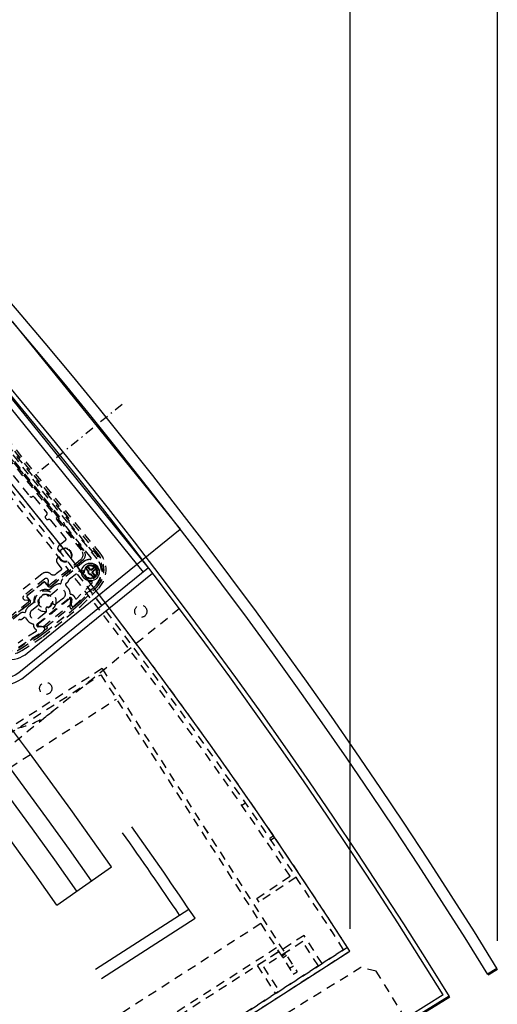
# Model space of a CAD drawing. Extents: x -7591 to -2491, y 6498 to 10061.
# Tile 122 of 125: x -3361 to -3146, y 8273 to 8716. Entities that reach past the tile are written whole.
import ezdxf

# ---------------------------------------------------------------- set-up
doc = ezdxf.new("R2010")
doc.units = 0
doc.header["$MEASUREMENT"] = 0
doc.linetypes.add('DASHDOT', pattern=[8.5, 4, -2, 0.5, -2])
doc.linetypes.add('HIDDEN', pattern=[7, 4, -3])
doc.layers.get('0').update_dxf_attribs({"linetype": 'CONTINUOUS'})
for name, color, linetype in [('DIM49', 4, 'CONTINUOUS'), ('LE_HIDDEN', 7, 'CONTINUOUS'), ('LE_MIDDLE', 7, 'CONTINUOUS')]:
    doc.layers.add(name, color=color, linetype=linetype)
doc.layers.add('LE_ALL', color=7, linetype='CONTINUOUS', lineweight=50)

# ---------------------------------------------------------------- blocks, each defined once
blk = doc.blocks.new('_D7', base_point=(-7222.87, 8289.06))
at = {"layer": 'DIM49', "color": 1}
blk.add_line((-3145.71, 9564.06), (-3145.71, 8301.56), dxfattribs=at)
blk = doc.blocks.new('_D10', base_point=(-7156.53, 8297.01))
at = {"layer": 'DIM49', "color": 1}
blk.add_line((-3212.05, 9822.01), (-3212.05, 8307.01), dxfattribs=at)
blk = doc.blocks.new('_D11', base_point=(-5184.29, 9373.43))
at = {"layer": 'DIM49', "color": 1}
blk.add_line((-3212.05, 9483.36), (-3212.05, 8307.01), dxfattribs=at)

msp = doc.modelspace()

# ---------------------------------------------------------------- linework, layer by layer
for p, q in [((-3363.8, 8579.83), (-3288.29, 8486.58)), ((-3304.88, 8467.35), (-3386.06, 8567.6)), ((-3302.55, 8469.23), (-3383.73, 8569.49)), ((-3343.76, 8317.61), (-3319.19, 8334.81)), ((-3326.48, 8288.81), (-3284.41, 8315.87)), ((-3323.67, 8284.67), (-3281.61, 8311.72)), ((-3481.19, 8123.9), (-3212.05, 8297.01)), ((-3170.01, 8277.26), (-3484.64, 8082.56))]:
    msp.add_line(p, q)
for points in [[(-3319.19, 8334.81, 0.111006), (-4057.65, 9007.3, 0.000315), (-4060.15, 9008.72, 0.005079), (-4100.61, 9031.15, 0.000315), (-4103.13, 9032.51, 0.252871), (-6267.97, 9031.15, 0.005079), (-6308.43, 9008.72, 0.111325), (-7049.39, 8334.81)], [(-3363.8, 8579.84), (-3432.58, 8524.14, 0.414214), (-3434.5, 8505.86), (-3375.35, 8432.8, 0.414214), (-3357.06, 8430.88), (-3288.28, 8486.58)], [(-3385.7, 8571.76), (-3443.13, 8525.25, 0.414214), (-3445.79, 8499.93), (-3383.49, 8422.99, 0.414214), (-3358.17, 8420.33), (-3300.74, 8466.84)], [(-3302.55, 8469.23), (-3360.06, 8422.67, -0.414214), (-3381.16, 8424.88), (-3443.46, 8501.82, -0.414214), (-3441.24, 8522.92), (-3383.73, 8569.49)]]:
    msp.add_lwpolyline(points, format="xyb")
msp.add_circle((-3328.7, 8467.36), 4)
for radius, start, end in [(2396.87, 31.73211, 148.26789), (2391.87, 31.73211, 148.26789), (2372, 31.75, 148.25), (2370, 31.79835, 148.20165), (2345, 32.74999, 147.24999), (2266.16, 35.00882, 144.99118), (2258.06, 35.00886, 144.99114), (2247.11, 35.0089, 144.9911), (2295, 33.99836, 35.24733), (2290, 34.12622, 35.25278)]:
    msp.add_arc((-5184.29, 7028.43), radius, start, end)
at = {"layer": 'LE_ALL'}
for p, q in [((-3149.96, 8286.43), (-3145.71, 8289.06)), ((-3167.25, 8276.61), (-3483.59, 8080.86))]:
    msp.add_line(p, q, dxfattribs=at)
at = {"layer": 'LE_HIDDEN', "color": 1, "linetype": 'HIDDEN'}
for p, q in [((-3325.67, 8473.31), (-3384.55, 8546.03)), ((-3324.99, 8475.02), (-3382.74, 8546.33)), ((-3324.96, 8475.04), (-3382.71, 8546.36)), ((-3324.23, 8475.63), (-3381.98, 8546.95)), ((-3371.62, 8527.83), (-3340.78, 8489.75)), ((-3370.69, 8530.18), (-3338.28, 8490.16)), ((-3370.69, 8530.18), (-3338.28, 8490.16)), ((-3370.5, 8524.55), (-3343.76, 8491.52)), ((-3342.83, 8491.56), (-3370.27, 8525.45)), ((-3370.27, 8525.42), (-3342.86, 8491.57)), ((-3363.43, 8510.65), (-3355.88, 8501.32)), ((-3353.98, 8500.96), (-3348.3, 8493.95)), ((-3348.41, 8492.9), (-3348.75, 8492.62)), ((-3348.86, 8491.57), (-3348.55, 8491.18)), ((-3346.58, 8490.64), (-3339.76, 8482.21)), ((-3343.76, 8491.52), (-3344.15, 8491.2)), ((-3344.15, 8491.2), (-3332.66, 8477.02)), ((-3343, 8490.94), (-3331.62, 8476.9)), ((-3342.89, 8491.29), (-3342.97, 8491.22)), ((-3331.61, 8476.91), (-3342.97, 8490.94)), ((-3342.94, 8491.22), (-3342.86, 8491.28)), ((-3339.8, 8487.74), (-3328.49, 8473.77)), ((-3338.36, 8489.46), (-3327.97, 8476.63)), ((-3338.36, 8489.46), (-3327.97, 8476.63)), ((-3339.83, 8481.51), (-3342.89, 8479.04)), ((-3342.71, 8476.58), (-3342.59, 8476.51)), ((-3340.46, 8477.66), (-3340.43, 8477.97)), ((-3338.93, 8477.81), (-3338.97, 8477.5)), ((-3337.28, 8475.42), (-3336.97, 8475.38)), ((-3327.62, 8476.6), (-3327.54, 8476.66)), ((-3327.62, 8476.6), (-3327.54, 8476.66)), ((-3327.19, 8476.62), (-3325.54, 8474.58)), ((-3327.19, 8476.62), (-3325.54, 8474.58)), ((-3333.1, 8472.8), (-3346.93, 8461.6)), ((-3346.82, 8460.73), (-3332.05, 8472.69)), ((-3332.06, 8472.71), (-3344.69, 8462.48)), ((-3341.67, 8469.08), (-3343.67, 8471.55)), ((-3342.86, 8473.96), (-3342.99, 8473.91)), ((-3331.18, 8472.3), (-3341.16, 8464.22)), ((-3341.04, 8472.09), (-3341.01, 8472.39)), ((-3339.52, 8472.24), (-3339.55, 8471.93)), ((-3337.13, 8473.89), (-3337.44, 8473.92)), ((-3328.36, 8468.41), (-3326.67, 8469.78)), ((-3327.85, 8469.98), (-3327.31, 8470.42)), ((-3327.85, 8469.98), (-3327.4, 8470.34)), ((-3326.61, 8470.34), (-3325.35, 8468.79)), ((-3350.4, 8466.51), (-3360.66, 8458.21)), ((-3341.75, 8468.38), (-3344.08, 8466.49)), ((-3338.13, 8464.23), (-3334, 8467.57)), ((-3331.84, 8466.86), (-3331.65, 8466.89)), ((-3331.84, 8466.86), (-3331.65, 8466.89)), ((-3329.75, 8467.7), (-3330.52, 8468.65)), ((-3329.52, 8467.74), (-3330.36, 8468.78)), ((-3329.75, 8467.7), (-3329.52, 8467.74)), ((-3329.74, 8469.28), (-3328.9, 8468.24)), ((-3329.59, 8469.41), (-3328.81, 8468.46)), ((-3328.81, 8468.46), (-3328.9, 8468.24)), ((-3328.59, 8466.27), (-3328.5, 8466.48)), ((-3327.81, 8465.31), (-3328.59, 8466.27)), ((-3327.66, 8465.44), (-3328.5, 8466.48)), ((-3328.36, 8468.41), (-3328.32, 8468.18)), ((-3328.32, 8468.18), (-3326.54, 8469.62)), ((-3327.65, 8467.02), (-3327.88, 8466.99)), ((-3327.88, 8466.99), (-3327.04, 8465.94)), ((-3326.04, 8469), (-3327.82, 8467.56)), ((-3327.61, 8467.48), (-3327.82, 8467.56)), ((-3327.65, 8467.02), (-3326.88, 8466.07)), ((-3325.91, 8468.85), (-3327.61, 8467.48)), ((-3325.42, 8468.08), (-3325.96, 8467.65)), ((-3325.52, 8468.01), (-3325.96, 8467.65)), ((-3349.23, 8464.25), (-3358.69, 8456.59)), ((-3357.12, 8456.78), (-3349.74, 8462.76)), ((-3349.73, 8462.75), (-3357.12, 8456.77)), ((-3347.52, 8460.81), (-3349.03, 8462.67)), ((-3349.02, 8462.68), (-3347.51, 8460.82)), ((-3347.74, 8462.05), (-3347.61, 8463.37)), ((-3345.11, 8461.02), (-3347.15, 8459.37)), ((-3346.82, 8460.74), (-3345.46, 8461.85)), ((-3345.46, 8461.85), (-3344.69, 8462.48)), ((-3341.89, 8462.86), (-3341.95, 8462.26)), ((-3338.79, 8460.28), (-3339.77, 8461.49)), ((-3339.69, 8462.19), (-3338.86, 8462.86)), ((-3335.94, 8452.08), (-3326.27, 8461.74)), ((-3327.99, 8462.29), (-3334.78, 8455.5)), ((-3326.24, 8461.21), (-3333.01, 8454.44)), ((-3326.24, 8461.21), (-3333.01, 8454.44)), ((-3329.77, 8464.57), (-3329.84, 8464.4)), ((-3329.77, 8464.57), (-3329.84, 8464.4)), ((-3346.55, 8457.02), (-3343.73, 8459.31)), ((-3333.04, 8452.04), (-3325.05, 8460.03)), ((-3332.51, 8453.95), (-3325.74, 8460.72)), ((-3332.49, 8453.92), (-3325.72, 8460.69)), ((-3370.52, 8441.54), (-3355.75, 8453.5)), ((-3356.58, 8453.79), (-3370.41, 8442.59)), ((-3358.16, 8454.82), (-3356.84, 8454.68)), ((-3357.9, 8451.78), (-3357.12, 8452.41)), ((-3355.69, 8454.19), (-3357.2, 8456.06)), ((-3357.19, 8456.06), (-3355.68, 8454.2)), ((-3357.12, 8452.41), (-3355.76, 8453.51)), ((-3354.35, 8453.54), (-3356.38, 8451.89)), ((-3355, 8450.18), (-3352.18, 8452.47)), ((-3352.61, 8444.01), (-3338.19, 8455.69)), ((-3338.13, 8455.22), (-3352.17, 8443.85)), ((-3338.13, 8455.22), (-3352.17, 8443.85)), ((-3349.83, 8442.92), (-3337.7, 8452.74)), ((-3340.77, 8455.65), (-3344.06, 8452.99)), ((-3337.84, 8451.41), (-3337.48, 8454.87)), ((-3337.84, 8451.41), (-3337.48, 8454.87)), ((-3337.05, 8455.07), (-3337.3, 8452.73)), ((-3335.64, 8452.09), (-3337.03, 8450.96)), ((-3335.64, 8452.09), (-3337.03, 8450.96)), ((-3357.9, 8451.78), (-3370.53, 8441.56)), ((-3360.34, 8448.69), (-3370.32, 8440.61)), ((-3358.25, 8449.05), (-3358.85, 8449.12)), ((-3348.75, 8449.19), (-3352.04, 8446.53)), ((-3349.2, 8440.21), (-3335.18, 8451.56)), ((-3349.18, 8440.18), (-3335.16, 8451.53)), ((-3348.61, 8442.79), (-3337.83, 8451.52)), ((-3288.66, 8450.89), (-3337.81, 8411.08)), ((-3335.18, 8451.56), (-3335.16, 8451.53)), ((-3359.49, 8446.16), (-3358.66, 8446.83)), ((-3357.95, 8446.76), (-3356.98, 8445.56)), ((-3353.14, 8440.63), (-3361.19, 8435.4)), ((-3361, 8433.62), (-3349.71, 8440.98)), ((-3349.9, 8442.52), (-3352.24, 8442.77)), ((-3351.96, 8443.14), (-3348.49, 8442.78)), ((-3351.96, 8443.14), (-3348.49, 8442.78)), ((-3348.23, 8441.89), (-3349.63, 8440.77)), ((-3348.23, 8441.89), (-3349.63, 8440.77)), ((-3349.2, 8440.21), (-3349.18, 8440.18)), ((-3352.47, 8438.68), (-3360.5, 8433.47)), ((-3352.47, 8438.68), (-3360.5, 8433.47)), ((-3360.12, 8432.88), (-3352.09, 8438.1)), ((-3360.1, 8432.85), (-3352.07, 8438.07)), ((-3323.42, 8423.94), (-3474.81, 8326.57)), ((-3323.42, 8423.94), (-3474.81, 8326.57)), ((-3472.05, 8325.97), (-3324.02, 8421.18)), ((-3472.05, 8325.97), (-3324.02, 8421.18)), ((-3324.02, 8421.18), (-3237.47, 8286.61)), ((-3324.02, 8421.18), (-3237.47, 8286.61)), ((-3323.42, 8423.94), (-3235.79, 8287.69)), ((-3323.42, 8423.94), (-3235.78, 8287.69)), ((-3465.01, 8315.03), (-3316.99, 8410.24)), ((-3465.01, 8315.03), (-3316.99, 8410.24)), ((-3260.62, 8362.5), (-3258.97, 8363.64)), ((-3260.62, 8362.5), (-3258.97, 8363.64)), ((-3248.06, 8347.76), (-3246.4, 8348.89)), ((-3248.06, 8347.76), (-3246.4, 8348.89)), ((-3247.49, 8346.94), (-3245.84, 8348.06)), ((-3247.49, 8346.94), (-3245.84, 8348.06)), ((-3253.9, 8320.68), (-3238.93, 8330.68)), ((-3253.9, 8320.68), (-3238.93, 8330.68)), ((-3236.16, 8330.13), (-3252.79, 8319.02)), ((-3236.16, 8330.13), (-3252.79, 8319.02)), ((-3252.79, 8319.02), (-3253.9, 8320.68)), ((-3252.79, 8319.02), (-3253.9, 8320.68)), ((-3252.07, 8309.32), (-3400.1, 8214.11)), ((-3252.07, 8309.32), (-3400.1, 8214.11)), ((-3232.6, 8304.01), (-3253.63, 8290.48)), ((-3232.6, 8304.01), (-3253.63, 8290.48)), ((-3224.49, 8291.39), (-3232.6, 8304.01)), ((-3224.49, 8291.39), (-3232.6, 8304.01)), ((-3480.59, 8126.66), (-3213.14, 8298.69)), ((-3245.04, 8298.39), (-3393.06, 8203.18)), ((-3245.04, 8298.39), (-3393.06, 8203.18)), ((-3233.21, 8301.24), (-3250.87, 8289.88)), ((-3233.2, 8301.24), (-3250.87, 8289.88)), ((-3226.17, 8290.31), (-3233.21, 8301.24)), ((-3226.17, 8290.31), (-3233.2, 8301.24)), ((-3481.19, 8123.9), (-3212.05, 8297.01)), ((-3243.96, 8296.7), (-3391.98, 8201.49)), ((-3243.96, 8296.7), (-3391.98, 8201.49)), ((-3240.92, 8295.68), (-3242.61, 8294.6)), ((-3240.92, 8295.68), (-3242.61, 8294.6)), ((-3240.45, 8294.95), (-3242.13, 8293.87)), ((-3240.45, 8294.95), (-3242.13, 8293.87)), ((-3253.63, 8290.48), (-3245.52, 8277.87)), ((-3253.63, 8290.48), (-3245.52, 8277.87)), ((-3250.87, 8289.88), (-3243.83, 8278.95)), ((-3250.87, 8289.88), (-3243.83, 8278.95)), ((-3237.41, 8290.22), (-3239.09, 8289.14)), ((-3237.41, 8290.22), (-3239.09, 8289.14)), ((-3237.47, 8286.61), (-3235.79, 8287.69)), ((-3237.47, 8286.61), (-3235.78, 8287.69))]:
    msp.add_line(p, q, dxfattribs=at)
for points in [[(-5182.29, 9290.46), (-5182.29, 9371.43, -0.254675), (-3214.82, 8297.61), (-3480.59, 8126.66, 0.078205), (-3900.25, 8596.86), (-3840.14, 8670.42, 0.172955), (-5182.29, 9150.43), (-5182.29, 9191.4), (-5164.29, 9191.4), (-5164.29, 9193.4), (-5184.29, 9193.43), (-5204.29, 9193.4), (-5204.29, 9191.4), (-5186.29, 9191.4), (-5186.29, 9150.43, 0.172955), (-6528.44, 8670.42)], [(-3331.18, 8472.3, -0.08392), (-3330.6, 8472.63, -0.079373), (-3328.86, 8472.96)], [(-3346.55, 8457.02, -0.191583), (-3347.26, 8456.8, -0.519123), (-3348.19, 8457.11)], [(-3351.92, 8454.09, -0.519123), (-3351.82, 8453.11, -0.191583), (-3352.18, 8452.47)], [(-3333.01, 8454.44, -0.01393), (-3333.82, 8453.68, -0.006695), (-3335.64, 8452.09)], [(-3332.49, 8453.92, -0.01393), (-3333.33, 8453.13, -0.006687), (-3335.16, 8451.53)], [(-3349.63, 8440.77, -0.006695), (-3351.55, 8439.32, -0.01393), (-3352.47, 8438.68)], [(-3349.18, 8440.18, -0.006687), (-3351.12, 8438.72, -0.01393), (-3352.07, 8438.07)], [(-3337.81, 8411.08), (-3423.3, 8341.86, -0.414214), (-3476.75, 8347.48)]]:
    msp.add_lwpolyline(points, format="xyb", dxfattribs=at)
for points in [[(-3342.97, 8491.22), (-3342.98, 8491.21), (-3342.99, 8491.2), (-3343, 8491.19), (-3343.01, 8491.18), (-3343.02, 8491.16), (-3343.02, 8491.15), (-3343.03, 8491.13), (-3343.03, 8491.12), (-3343.04, 8491.1), (-3343.04, 8491.09), (-3343.04, 8491.07), (-3343.04, 8491.06), (-3343.04, 8491.04), (-3343.04, 8491.03), (-3343.03, 8491.01), (-3343.03, 8491), (-3343.02, 8490.98), (-3343.01, 8490.97), (-3343.01, 8490.95), (-3343, 8490.94)], [(-3342.97, 8490.94), (-3342.97, 8490.95), (-3342.98, 8490.96), (-3342.99, 8490.98), (-3343, 8490.99), (-3343, 8491.01), (-3343.01, 8491.02), (-3343.01, 8491.04), (-3343.01, 8491.05), (-3343.01, 8491.07), (-3343.01, 8491.08), (-3343.01, 8491.1), (-3343, 8491.12), (-3343, 8491.13), (-3342.99, 8491.14), (-3342.99, 8491.16), (-3342.98, 8491.17), (-3342.97, 8491.19), (-3342.96, 8491.2), (-3342.95, 8491.21), (-3342.94, 8491.22)], [(-3342.86, 8491.57), (-3342.85, 8491.55), (-3342.84, 8491.54), (-3342.83, 8491.53), (-3342.83, 8491.51), (-3342.82, 8491.5), (-3342.82, 8491.48), (-3342.82, 8491.47), (-3342.82, 8491.45), (-3342.81, 8491.44), (-3342.82, 8491.42), (-3342.82, 8491.4), (-3342.82, 8491.39), (-3342.83, 8491.37), (-3342.83, 8491.36), (-3342.84, 8491.35), (-3342.85, 8491.33), (-3342.86, 8491.32), (-3342.87, 8491.31), (-3342.88, 8491.3), (-3342.89, 8491.29)], [(-3342.86, 8491.28), (-3342.85, 8491.29), (-3342.84, 8491.3), (-3342.83, 8491.32), (-3342.82, 8491.33), (-3342.81, 8491.34), (-3342.8, 8491.36), (-3342.8, 8491.37), (-3342.79, 8491.39), (-3342.79, 8491.4), (-3342.79, 8491.42), (-3342.78, 8491.43), (-3342.78, 8491.45), (-3342.79, 8491.46), (-3342.79, 8491.48), (-3342.79, 8491.49), (-3342.8, 8491.51), (-3342.8, 8491.52), (-3342.81, 8491.54), (-3342.82, 8491.55), (-3342.83, 8491.56)], [(-3359.59, 8432.06), (-3350.11, 8438.22), (-3333.04, 8452.04)], [(-3187.01, 8266.73), (-3200.17, 8287.99), (-3207.05, 8289.61), (-3411.14, 8163.32), (-3412.76, 8156.44), (-3399.6, 8135.18)]]:
    msp.add_lwpolyline(points, dxfattribs=at)
for centre, radius in [((-3328.7, 8467.36), 3.25), ((-3348.92, 8454.2), 4.75), ((-3348.92, 8454.2), 3.25), ((-3306.03, 8449.69), 2.75), ((-3348.79, 8415.06), 2.75)]:
    msp.add_circle(centre, radius, dxfattribs=at)
for centre, radius, start, end in [((-5184.29, 7028.43), 2343, 32.79889, 89.95109), ((-5184.29, 7028.43), 2341, 33.79894, 50.78103), ((-5184.29, 7028.43), 2341, 33.79894, 50.78103), ((-5184.29, 7028.43), 2345, 34.27015, 50.3098), ((-3355.3, 8501.8), 0.75, -141, -60.5941), ((-3354.56, 8500.49), 0.75, 39, 119.4059), ((-3348.28, 8492.04), 0.75, 129, -141), ((-3348.88, 8493.48), 0.75, -51, 39), ((-3347.97, 8491.65), 0.75, -141, -69.7243), ((-3347.36, 8490.01), 1, 39, 110.2757), ((-3335.91, 8490.89), 5, -166.8419, -141), ((-3338.16, 8489.62), 0.25, 129, -141), ((-3338.16, 8489.62), 0.25, 129, -141), ((-3338.48, 8490), 0.25, -51, 39), ((-3338.48, 8490), 0.25, -51, 39), ((-3341.94, 8477.87), 1.5, 129, -121), ((-3340.15, 8481.9), 0.5, -51, 39), ((-3339.99, 8474.95), 3, -156, 144), ((-3342.44, 8476.77), 0.3, -121, -36.6448), ((-3339.99, 8474.95), 2.75, -155.3552, 143.3552), ((-3339.99, 8474.95), 3.05, 69.7649, 98.2351), ((-3339.99, 8474.95), 3.05, -20.2351, 8.2351), ((-3334.99, 8475.13), 3, -51, 39), ((-3333.94, 8475.02), 2.98, -51, 39), ((-3333.94, 8475.02), 3, -51, 39), ((-3327.78, 8476.79), 0.25, -141, -51), ((-3327.78, 8476.79), 0.25, -141, -51), ((-3327.39, 8476.47), 0.25, 39, 129), ((-3327.39, 8476.47), 0.25, 39, 129), ((-3333.31, 8468.29), 10, -45, 39), ((-3333.31, 8468.29), 10, -45, 39), ((-3333.31, 8468.29), 10.7, -45, 39), ((-3333.31, 8468.29), 10.73, -45, 39), ((-3333.31, 8468.29), 11.67, -45, 38.9931), ((-3342.51, 8472.49), 1.5, 109, -141), ((-3342.76, 8473.68), 0.3, 24.6448, 109), ((-3339.99, 8474.95), 3.05, -110.2351, -81.7649), ((-3328.7, 8467.36), 2.75, 72.0557, -175.7802), ((-3328.7, 8467.36), 2.75, -156, -175.7802), ((-3328.7, 8467.36), 3, -156, 144), ((-3328.88, 8473.46), 0.5, -88.341, 39), ((-3327, 8470.03), 0.5, 39, 129), ((-3326.29, 8469.31), 0.6, 119.8517, 129), ((-3332.39, 8467.86), 8.65, -45, 39), ((-3348.51, 8464.18), 3, 50.537, 129), ((-3345.34, 8468.04), 2, -129.463, -51), ((-3342.06, 8468.77), 0.5, -51, 39), ((-3333.69, 8467.18), 0.5, 27.4781, 129), ((-3332.07, 8468.35), 1.5, -141.5109, -81), ((-3332.07, 8468.35), 1.5, -83.7427, -81), ((-3331.69, 8467.14), 0.25, -81, 4.2198), ((-3331.69, 8467.14), 0.25, -81, 4.2198), ((-3330.05, 8469.03), 0.6, 134.8602, -141), ((-3330.05, 8469.03), 0.4, 39, -141), ((-3330.05, 8469.03), 0.6, 39, 126.5007), ((-3328.7, 8467.36), 1.1, 162.0557, -84.0557), ((-3328.7, 8467.36), 0.9, 155.3878, -77.3878), ((-3328.7, 8467.36), 2.75, -106.2198, 5.9443), ((-3328.7, 8467.36), 0.9, 65.3878, 102.6122), ((-3328.7, 8467.36), 1.1, 72.0557, 95.9443), ((-3328.7, 8467.36), 0.9, -24.6122, 12.6122), ((-3327.35, 8465.69), 0.6, -141, -56.8602), ((-3327.35, 8465.69), 0.4, -141, 39), ((-3328.7, 8467.36), 1.1, -17.9443, 5.9443), ((-3327.35, 8465.69), 0.6, -48.5007, 39), ((-3326.29, 8469.31), 0.4, 110.7864, 129), ((-3326.29, 8469.31), 0.4, -51, -32.7864), ((-3326.29, 8469.31), 0.6, -51, -41.8517), ((-3325.74, 8468.47), 0.5, -51, 39), ((-3349.42, 8462.36), 0.513, 39, 129), ((-3349.42, 8462.36), 0.5, 39, 129), ((-3348.6, 8463.47), 1, -6, 129), ((-3347.25, 8461.99), 0.5, 174, -51), ((-3342.25, 8457.48), 4.55, 89.3531, 129), ((-3342.2, 8462.28), 0.25, -90.6468, -5.427), ((-3339.9, 8462.67), 2, 129, 174.573), ((-3339.38, 8461.8), 0.5, 129, -141), ((-3339.49, 8463.64), 1, -51, -5.427), ((-3337.5, 8463.45), 1, 129, 174.573), ((-3328.44, 8463.86), 1.5, 159, 175.5566), ((-3329.43, 8463.94), 0.5, 175.5566, -111.7453), ((-3328.44, 8463.86), 1.5, 159, 161.738), ((-3329.54, 8464.48), 0.25, 73.7802, 159), ((-3329.54, 8464.48), 0.25, 73.7802, 159), ((-3327.77, 8468.12), 5, -111.7454, -95.9766), ((-3328.34, 8462.65), 0.5, -45, 84.0234), ((-3358.06, 8455.81), 1, 129, -96), ((-3356.8, 8456.38), 0.513, 129, -141), ((-3356.8, 8456.38), 0.5, 129, -141), ((-3348.92, 8454.2), 5.25, 75.2496, -177.2496), ((-3351.03, 8456.8), 0.6, -101.028, -0.972), ((-3351.03, 8456.8), 0.6, -101.028, -0.972), ((-3348.92, 8454.2), 3, 75.8166, 120.1834), ((-3348.92, 8454.2), 3, 75.8166, 120.1834), ((-3347.62, 8457.28), 0.6, -163.028, -53.2885), ((-3347.46, 8459.76), 0.5, -104.7504, -51), ((-3347.13, 8461.12), 0.5, -141, -51), ((-3347.13, 8461.12), 0.487, -141, -51), ((-3347.18, 8457.8), 1, -94.3819, -79.6328), ((-3342.25, 8457.48), 2.35, -51, 129), ((-3342.25, 8457.48), 4.45, 0.7513, 39), ((-3337.55, 8457.54), 0.25, -179.2488, -97.0152), ((-3337.88, 8454.91), 2.4, 18.9369, 82.9848), ((-3356.89, 8454.18), 0.5, -51, 84), ((-3356.07, 8453.89), 0.487, -51, 39), ((-3356.07, 8453.89), 0.5, -51, 39), ((-3354.67, 8453.92), 0.5, -51, 2.7504), ((-3348.92, 8454.2), 3, 137.8166, -177.8166), ((-3348.92, 8454.2), 3, 137.8166, -177.8166), ((-3352.21, 8453.56), 0.6, -48.7115, 61.028), ((-3352.81, 8453.24), 1, -22.3647, -7.6181), ((-3348.92, 8454.2), 3, -67.1834, -34.8166), ((-3348.92, 8454.2), 3, -67.1834, -34.8166), ((-3345.91, 8452.73), 0.6, 40.2939, -155.972), ((-3345.91, 8452.73), 0.6, 78.8105, -155.972), ((-3344.69, 8453.77), 1, -139.706, -51), ((-3337.75, 8455.14), 0.7, -6, 129), ((-3337.88, 8454.91), 0.4, -6.0001, 129), ((-3337.88, 8454.91), 0.4, -6, 129), ((-3336.51, 8452.64), 0.8, 174, -45), ((-3393.82, 8520.76), 90, -49.7267, -48.1923), ((-3335.13, 8455.85), 0.5, -161.0632, -44.9999), ((-3393.82, 8520.76), 90.7, -49.7246, -48.1923), ((-3347.15, 8468.58), 20, -48.1923, -45), ((-3347.15, 8468.58), 20.7, -48.1923, -45), ((-3359.08, 8447.13), 2, 83.427, 129), ((-3358.23, 8449.3), 0.25, -96.573, -11.3532), ((-3353.52, 8448.36), 4.55, 129, 168.6469), ((-3353.52, 8448.36), 2.35, 129, -51), ((-3349.38, 8449.97), 1, -51, 37.706), ((-3348.11, 8450.95), 0.6, 53.972, -142.2939), ((-3348.11, 8450.95), 0.6, 53.972, 179.1943), ((-3337.34, 8451.35), 0.5, 174.0001, -51), ((-3337.34, 8451.35), 0.5, 174, -51), ((-3360.35, 8444.95), 1, 83.427, 129), ((-3360.12, 8446.94), 1, -96.573, -51), ((-3358.34, 8446.45), 0.5, 39, 129), ((-3353.52, 8448.36), 4.45, -141, -102.7513), ((-3354.56, 8443.77), 0.25, -4.9848, 77.2488), ((-3351.92, 8443.54), 2.4, 175.0152, -120.9369), ((-3352.17, 8443.47), 0.7, 129, -96), ((-3351.92, 8443.54), 0.4, 129, -95.9999), ((-3351.92, 8443.54), 0.4, 129, -96), ((-3353.41, 8441.05), 0.5, -57.0001, 59.0632), ((-3363.36, 8455.46), 20, -57, -53.8077), ((-3363.36, 8455.46), 20.7, -57, -53.8077), ((-3404.7, 8511.95), 90, -53.8077, -52.2733), ((-3404.7, 8511.95), 90.7, -53.8077, -52.2754), ((-3349.98, 8441.73), 0.8, -70.1394, 84), ((-3348.55, 8442.28), 0.5, -51, 83.9999), ((-3348.55, 8442.28), 0.5, -51, 84), ((-3365.95, 8441.85), 11.67, -141.0069, -57), ((-3365.95, 8441.85), 10.73, -141, -57), ((-3365.95, 8441.85), 10.7, -141, -57), ((-3365.95, 8441.85), 10, -141, -57), ((-3369.5, 8434.32), 38, -141, -51), ((-5184.29, 7028.43), 2345, 32.74999, 34.24572)]:
    msp.add_arc(centre, radius, start, end, dxfattribs=at)
at = {"layer": 'LE_MIDDLE', "color": 1, "linetype": 'DASHDOT'}
msp.add_line((-3314.39, 8542.65), (-3353.11, 8511.29), dxfattribs=at)

# ---------------------------------------------------------------- block references
at = {"layer": 'DIM49'}
for name, p in [('_D10', (-7156.53, 8297.01)), ('_D7', (-7222.87, 8289.06)), ('_D11', (-5184.29, 9373.43))]:
    msp.add_blockref(name, p, dxfattribs=at)

doc.saveas('drawing.dxf')
